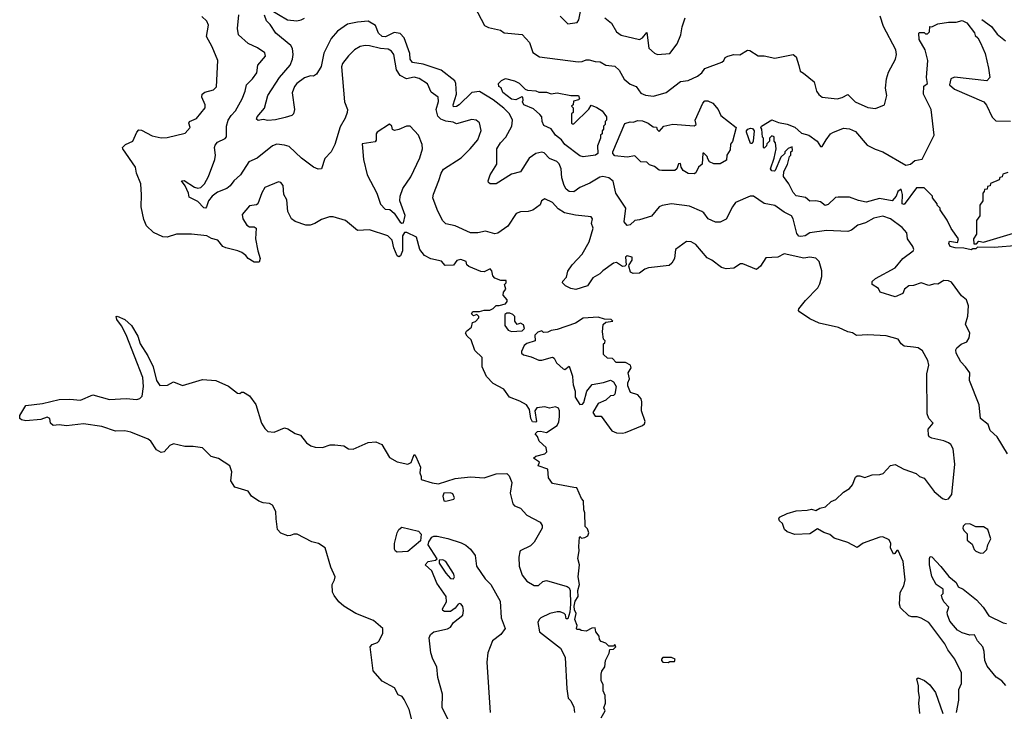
# Model space of a CAD drawing. Extents: x 1966327 to 2147849, y 395140 to 552178.
# Tile 107 of 256: x 1998476 to 2004942, y 474502 to 479044. Entities that reach past the tile are written whole.
import ezdxf

# ---------------------------------------------------------------- set-up
doc = ezdxf.new("R2010")
doc.units = 0

msp = doc.modelspace()

# ---------------------------------------------------------------- linework, layer by layer
at = {"layer": '0CON20XD'}
for points in [[(2001441.4, 479175), (2001528.4, 479005), (2001555, 478992), (2001632.5, 478975), (2001657.3, 478957.3), (2001775, 478946.2), (2001824, 478895), (2001845, 478828.1), (2001889.4, 478799.4), (2002144, 478766), (2002170, 478770), (2002195, 478779.5), (2002215, 478779.1), (2002255, 478768.5), (2002287.8, 478767.8), (2002325, 478746.2), (2002385, 478737.5), (2002413.2, 478713.2), (2002445, 478652.5), (2002485, 478620), (2002525, 478605.5), (2002555, 478560.4), (2002585, 478547.6), (2002637.6, 478542.4), (2002722, 478565), (2002815, 478636.9), (2002865, 478644.8), (2002927.5, 478672.5), (2002956.2, 478693.8), (2002975, 478724.3), (2003087.5, 478765), (2003100, 478775), (2003108.8, 478795), (2003126.7, 478805), (2003165, 478814.6), (2003205, 478813.8), (2003255, 478843.3), (2003270.5, 478840.5), (2003325, 478806.7), (2003365, 478807.1), (2003435, 478790.5), (2003555, 478814.4), (2003575, 478798.8), (2003593.3, 478743.3)], [(2002025, 479067.5), (2002075, 479017.5), (2002136.7, 479025), (2002147, 479043), (2002170, 479155)], [(2000115, 479112.2), (2000235, 479043.1), (2000295, 479036.7), (2000325, 479042.4), (2000346.2, 479053.8)], [(2004258.1, 475281.9), (2004282.5, 475325), (2004291.2, 475365), (2004278, 475485), (2004245, 475557.5), (2004235, 475557.5), (2004222.7, 475537.3), (2004213.4, 475533.4), (2004195.3, 475575), (2004195.4, 475605), (2004185, 475627.5), (2004145, 475647.5), (2004125, 475646), (2004015, 475606), (2003975, 475576.7), (2003915, 475611.2), (2003825, 475638.8), (2003795, 475663.3), (2003756.4, 475676.4), (2003715, 475700), (2003665, 475667.5), (2003566.2, 475663.8), (2003515, 475681.2), (2003497.5, 475695), (2003486.1, 475736.1), (2003465, 475753.3), (2003460, 475765), (2003465, 475776), (2003515, 475801.2), (2003575, 475818), (2003647.7, 475822.3), (2003675, 475830), (2003705, 475820), (2003730, 475835), (2003767.5, 475845), (2003805, 475878.8), (2003835, 475894), (2003885, 475940.8), (2003926, 475965), (2003945, 475988.8), (2003965, 476040), (2003975, 476048.8), (2003992.5, 476047.5), (2004025, 476036.7), (2004074.1, 476055.9), (2004125, 476056.7), (2004145.9, 476064.1), (2004195, 476116.2), (2004225, 476122), (2004281.2, 476091.2), (2004363.9, 476063.9), (2004385, 476043.3), (2004415, 476032.5), (2004480, 475945), (2004535, 475900), (2004555, 475892.5), (2004575, 475897.5), (2004597.5, 475925), (2004616.9, 476125), (2004606, 476225), (2004590, 476255), (2004576.2, 476265), (2004545, 476279.1), (2004466.2, 476295), (2004448.8, 476305), (2004443.8, 476315), (2004441.2, 476355), (2004474.2, 476395), (2004445, 476425.4), (2004435.6, 476455), (2004432.8, 476717.2), (2004446.5, 476775), (2004440.3, 476805), (2004405, 476868.8), (2004375, 476888.8), (2004345, 476893.3), (2004285, 476900), (2004264.5, 476914.5), (2004245, 476946.2), (2004165, 476966.7), (2004045, 476974.3), (2003970.7, 476970.7), (2003945, 476986.7), (2003914.1, 476994.1), (2003852.3, 477022.3), (2003725, 477050), (2003665, 477078.8), (2003597.5, 477125), (2003590, 477135), (2003593.3, 477145), (2003635, 477200), (2003716.4, 477283.6), (2003729.8, 477310.2), (2003742.9, 477357.1), (2003743.5, 477393.5), (2003725.2, 477455.2), (2003705, 477478.8), (2003665.4, 477484.6), (2003625, 477477.3), (2003495, 477507.3), (2003455, 477484.2), (2003375, 477480), (2003340, 477425), (2003315, 477403.8), (2003225, 477440), (2003209.4, 477440.6), (2003165, 477412), (2003115, 477408), (2003085, 477416), (2003021.2, 477465), (2002990.4, 477480.4), (2002915, 477567.8), (2002885, 477585.6), (2002855, 477587.8), (2002782.5, 477535), (2002776.7, 477475), (2002757.5, 477445), (2002740, 477430), (2002605, 477414.2), (2002580, 477405), (2002545, 477380), (2002505, 477376.7), (2002486.7, 477386.7), (2002476.7, 477425), (2002477.5, 477435), (2002498.8, 477465), (2002497.5, 477485), (2002465, 477493.3), (2002453.8, 477485), (2002457.5, 477435), (2002450, 477425), (2002435, 477423.3), (2002395, 477450), (2002375, 477445.7), (2002304.2, 477395), (2002286, 477375), (2002240.4, 477349.6), (2002203.8, 477295), (2002127.6, 477272.4), (2002095, 477277.8), (2002059.4, 477295), (2002041.3, 477315), (2002043, 477327), (2002066.6, 477353.4), (2002075, 477392.9), (2002103.9, 477435), (2002139.2, 477470.8), (2002169.7, 477505), (2002215.5, 477585.5), (2002241.4, 477675), (2002230, 477705), (2002237.8, 477735), (2002228.8, 477748.8), (2002125, 477759.5), (2002052.5, 477775), (2002012.3, 477802.3), (2001975, 477843.8), (2001925, 477866.7), (2001902, 477855), (2001893, 477827), (2001846.1, 477793.9), (2001815.7, 477784.3), (2001765, 477782.9), (2001735, 477772), (2001681.2, 477688.8), (2001615, 477642.2), (2001595, 477637.8), (2001535, 477654.4), (2001485, 477643.6), (2001435, 477644.5), (2001335, 477690), (2001275, 477702.9), (2001252.9, 477725), (2001217.4, 477797.4), (2001189.6, 477875), (2001192.1, 477897.9), (2001227.6, 477987.6), (2001243.5, 478036.5), (2001258.2, 478061.8), (2001375, 478136.9), (2001434.5, 478195), (2001484.5, 478255), (2001505.7, 478315.7), (2001495.7, 478365.7), (2001473, 478383), (2001445, 478387.8), (2001345, 478359.1), (2001321.3, 478371.3), (2001275, 478376.6), (2001240.6, 478390.6), (2001220.7, 478410.7), (2001211, 478455), (2001225, 478506.7), (2001224.4, 478535), (2001178.7, 478568.7), (2001152.7, 478622.7), (2001098.1, 478658.1), (2001065, 478665.3), (2001015, 478654.8), (2000975, 478676.7), (2000950, 478715), (2000932.5, 478815), (2000917.2, 478837.2), (2000895, 478850.9), (2000845, 478853.5), (2000772.6, 478872.6), (2000745, 478874.5), (2000712.1, 478867.9), (2000675, 478845.4), (2000635, 478806.2), (2000595.3, 478755), (2000588.2, 478735), (2000609.6, 478505), (2000627.5, 478455), (2000627.1, 478435), (2000613.6, 478396.4), (2000579.2, 478340.8), (2000546, 478225), (2000521.2, 478175), (2000478.6, 478131.4), (2000456.7, 478065), (2000435, 478061.4), (2000405, 478074.4), (2000325.5, 478135), (2000245, 478210.6), (2000215, 478220.8), (2000165, 478226.7), (2000135, 478215.8), (2000035.9, 478134.1), (1999979.9, 478110.1), (1999925.6, 478024.4), (1999882.7, 477985), (1999858.3, 477951.7), (1999835, 477935.3), (1999775, 477911.2), (1999738.8, 477885), (1999716.1, 477855), (1999702.5, 477815), (1999695, 477806.7), (1999685, 477807.3), (1999645, 477849.6), (1999588, 477878), (1999583.1, 477905), (1999562.1, 477952.1), (1999537.5, 477985), (1999555, 477986.9), (1999624.1, 477944.1), (1999645, 477937.7), (1999665, 477942.5), (1999689.2, 477965), (1999715.7, 478015), (1999757.1, 478125), (1999760.6, 478155), (1999755.2, 478205), (1999759.7, 478220.3), (1999775, 478238.5), (1999825, 478264.6), (1999834.7, 478275.3), (1999832.7, 478345), (1999845, 478384.2), (1999863.8, 478415), (1999892.3, 478445), (1999937.2, 478525), (1999957.2, 478575), (1999964.7, 478615.3), (2000005, 478654.4), (2000032.6, 478695), (2000038.5, 478745), (2000090, 478805), (2000085, 478825.8), (2000038, 478858), (1999975, 478886.6), (1999913.4, 478943.4), (1999905.2, 478985), (1999913.7, 479075)], [(1999767.3, 478602.7), (1999776.2, 478775), (1999738.6, 478865), (1999702.5, 478932.5), (1999715, 479007.5), (1999704.1, 479034.1), (1999672.5, 479065)], [(2004625, 476854.3), (2004623.3, 476875), (2004630.6, 476889.4), (2004658, 476912), (2004695, 476929.2), (2004710, 476955), (2004714.3, 476985), (2004687.1, 477045), (2004702.3, 477097.7), (2004706.4, 477165), (2004693.1, 477205), (2004660.5, 477230.5), (2004595, 477320), (2004575, 477329.4), (2004545, 477330), (2004505, 477307.8), (2004485, 477309.5), (2004445, 477298.9), (2004395, 477315.5), (2004345, 477297.3), (2004315, 477295.7), (2004286.7, 477275), (2004276.2, 477245), (2004225, 477222.9), (2004127.5, 477255), (2004115, 477277.5), (2004074, 477305), (2004074.2, 477325), (2004095, 477344.2), (2004225.2, 477414.8), (2004275.8, 477475), (2004343.4, 477526.6), (2004347.2, 477535), (2004341.6, 477555), (2004306.5, 477605), (2004301.5, 477645), (2004271.7, 477678.3), (2004195, 477736.4), (2004145, 477753.3), (2004085, 477739.5), (2004030.2, 477709.8), (2003980.6, 477695), (2003937.9, 477662.1), (2003915, 477651.9), (2003775, 477659.2), (2003665.4, 477644.6), (2003633.3, 477625), (2003605, 477620), (2003593.2, 477623.2), (2003579.7, 477639.7), (2003556, 477735), (2003544.4, 477755), (2003495, 477780.4), (2003435, 477822.9), (2003365, 477837.5), (2003295, 477885.7), (2003272.5, 477885), (2003177.2, 477842.8), (2003155.6, 477815), (2003115, 477733.3), (2003075, 477713.3), (2003045, 477714.4), (2002996.2, 477735), (2002968.1, 477775), (2002955, 477784.5), (2002875, 477818.9), (2002755.9, 477834.1), (2002695.5, 477824.5), (2002674.2, 477815), (2002625, 477754.5), (2002545, 477729.4), (2002515, 477725.8), (2002485, 477696.7), (2002465, 477692.5), (2002446.1, 477716.1), (2002455.6, 477805), (2002389.5, 477905), (2002373, 477983), (2002345, 478004.4), (2002305, 478013.5), (2002285, 478010.5), (2002220.8, 477969.2), (2002155, 477941.2), (2002115, 477913.4), (2002085, 477915.3), (2002065, 477930.7), (2002050.6, 477955), (2002034.8, 478005), (2002032.5, 478065), (2002017.4, 478097.4), (2002002.4, 478112.4), (2001955, 478132.7), (2001919.3, 478169.3), (2001905, 478174.6), (2001864.3, 478165), (2001821.8, 478135), (2001765, 478043.6), (2001705, 478028.9), (2001605, 477965.5), (2001565.6, 477965.6), (2001554.2, 477974.2), (2001552, 477985), (2001564.3, 478025), (2001608.6, 478095), (2001609.7, 478195), (2001634, 478235), (2001667.2, 478272.8), (2001707.5, 478345), (2001711.4, 478385), (2001692.1, 478425), (2001655, 478463.2), (2001585, 478516.6), (2001495, 478571.6), (2001444.8, 478565.2), (2001361.2, 478485), (2001345, 478473.4), (2001325, 478472.2), (2001321.8, 478485), (2001343.6, 478555), (2001340.2, 478625), (2001332.6, 478642.6), (2001243.2, 478713.3), (2001125, 478750.8), (2001055, 478762.9), (2001039.2, 478785), (2001037.5, 478822.5), (2001001.5, 478925), (2000975, 478952), (2000935, 478958.7), (2000877.8, 478932.2), (2000855, 478932.8), (2000831.7, 478955), (2000813.2, 479005), (2000765, 479034.2), (2000695, 479028.5), (2000629.1, 479015), (2000562.3, 478967.7), (2000520.6, 478919.4), (2000473.9, 478825), (2000455, 478736.7), (2000424, 478685), (2000405, 478672.5), (2000384.2, 478674.2), (2000345, 478662.1), (2000295.4, 478625), (2000279.3, 478605), (2000263.9, 478563.9), (2000280, 478455), (2000273.3, 478425), (2000262.5, 478415), (2000219.3, 478400.7), (2000155, 478386.2), (2000105, 478381.2), (2000075, 478388.6), (2000042, 478382), (2000031.5, 478391.5), (2000034.6, 478405.4), (2000082.5, 478462.5), (2000104.3, 478545), (2000182.1, 478665), (2000250.7, 478745), (2000267.3, 478785), (2000272, 478815), (2000267.1, 478855), (2000256.1, 478875), (2000156.9, 478955), (2000121.2, 479011.2), (2000095.9, 479035.9), (2000084.2, 479074.2)], [(2002319.2, 479055), (2002361.8, 479021.8), (2002395.8, 478965), (2002425, 478941.9), (2002545, 478913.8), (2002565.4, 478924.6), (2002595, 478960), (2002606.6, 478856.6), (2002645, 478824), (2002665, 478816), (2002745, 478821.2), (2002793.8, 478885), (2002818, 478945), (2002826.1, 478996.1), (2002846, 479055)], [(2004725, 477532.5), (2004675, 477542.5), (2004620, 477545), (2004586.7, 477555), (2004577.5, 477575), (2004581.7, 477588.3), (2004635, 477580), (2004640, 477605), (2004593, 477673), (2004567, 477727), (2004520, 477795), (2004520, 477805), (2004500, 477825), (2004500, 477835), (2004470, 477875), (2004470, 477885), (2004415, 477940), (2004365, 477940), (2004285, 477830), (2004270, 477835), (2004272.5, 477895), (2004265, 477930), (2004242.5, 477915), (2004232.5, 477885), (2004205.9, 477854.1), (2004121.4, 477868.6), (2004035, 477845.8), (2003985, 477856), (2003925, 477877.5), (2003850.9, 477879.1), (2003833.5, 477876.5), (2003785, 477830.8), (2003765, 477824.2), (2003735, 477848), (2003705, 477854), (2003665, 477852), (2003635, 477876.7), (2003575, 477886.2), (2003555, 477908.8), (2003526.7, 477966.7), (2003492.5, 478015), (2003493, 478047), (2003517, 478093), (2003530, 478145), (2003540, 478155), (2003540, 478175), (2003550, 478185), (2003548.3, 478208.3), (2003521.7, 478198.3), (2003500, 478175), (2003500, 478165), (2003475, 478140), (2003437, 478053), (2003431.7, 478048.3), (2003415, 478050.8), (2003406.2, 478065), (2003430, 478135), (2003442.5, 478195), (2003440, 478235), (2003430, 478245), (2003430, 478275), (2003415, 478280), (2003400, 478265), (2003400, 478245), (2003381.7, 478228.3), (2003380, 478215), (2003365, 478200), (2003360, 478205), (2003360, 478265), (2003353, 478273), (2003350, 478325), (2003342.5, 478335), (2003347.5, 478345), (2003415, 478386.7), (2003457.7, 478367.7), (2003515, 478358), (2003565, 478338.8), (2003609.3, 478299.3), (2003657.5, 478285), (2003713.3, 478245), (2003735, 478210), (2003745, 478210), (2003771.2, 478255), (2003801.2, 478295), (2003815, 478304), (2003885, 478332.2), (2003925, 478327.8), (2003965, 478308.6), (2004040.6, 478220.6), (2004092.5, 478192.5), (2004145, 478175.6), (2004295, 478088), (2004325.8, 478094.2), (2004355, 478118.8), (2004401.7, 478128.3), (2004480, 478285), (2004462, 478455), (2004412, 478555), (2004413.6, 478606.4), (2004436.7, 478625), (2004430, 478665), (2004440, 478775), (2004422.5, 478845), (2004383, 478913), (2004380, 478955), (2004385, 478960), (2004415, 478960), (2004425, 478950), (2004438.3, 478951.7), (2004450, 478965), (2004451.7, 478998.3), (2004465, 478997.5), (2004505, 479017.5), (2004575, 479027.5), (2004625, 479027.5), (2004665, 479037.5), (2004695, 479022.5), (2004745, 478956.7), (2004750.8, 478940.8), (2004768, 478925), (2004785, 478892.5), (2004815, 478822.5), (2004838.6, 478725), (2004845.7, 478665), (2004827.7, 478642.3), (2004615, 478666.7), (2004590, 478655), (2004582.5, 478615), (2004615, 478586.7), (2004806.7, 478505), (2004825, 478483.3), (2004863, 478403), (2004885, 478379.4), (2004982, 478378)], [(2003593.3, 478743.3), (2003600, 478705), (2003623, 478693), (2003692.5, 478635), (2003708.8, 478575), (2003722.6, 478552.6), (2003744.6, 478534.6), (2003845, 478523.8), (2003877.7, 478532.3), (2003915, 478553.3), (2003963.3, 478505), (2004045, 478466.9), (2004095, 478461.4), (2004155.8, 478484.2), (2004169.2, 478545), (2004161.8, 478595), (2004167.7, 478655), (2004181.5, 478698.5), (2004227.5, 478785), (2004233.9, 478815), (2004229.7, 478845), (2004148.2, 478998.2), (2004126.3, 479066.3)], [(2004795, 479045.4), (2004858.2, 478998.1), (2004895, 478949.6), (2004949.5, 478905)], [(2002175, 478144), (2002155, 478150), (2002056.2, 478225), (2002034, 478254), (2001994.3, 478285), (2001966.8, 478326.8), (2001918.3, 478348.3), (2001906.7, 478375), (2001903.8, 478405), (2001892, 478422), (2001848.8, 478458.8), (2001786.7, 478485), (2001777.5, 478505), (2001782.5, 478515), (2001780, 478535), (2001773, 478537), (2001733, 478517), (2001705, 478522.5), (2001649.2, 478565), (2001637, 478597), (2001622.5, 478605), (2001620, 478625), (2001640, 478645), (2001665, 478656.7), (2001725, 478642.5), (2001755, 478627.5), (2001795, 478587.5), (2001810.7, 478580.7), (2001865, 478576.7), (2001885, 478567.5), (2001935, 478567.5), (2001965, 478557.5), (2002005, 478563.3), (2002095, 478546.7), (2002145, 478546), (2002152.5, 478525), (2002145, 478517.5), (2002111.7, 478508.3), (2002110, 478485), (2002100, 478475), (2002110, 478465), (2002110, 478435), (2002100, 478425), (2002100, 478365), (2002105, 478360), (2002115, 478360), (2002213, 478457), (2002228.3, 478481.7), (2002265, 478468), (2002300, 478445), (2002330, 478405), (2002330, 478385), (2002320, 478375), (2002320, 478355), (2002310, 478345), (2002310, 478325), (2002300, 478315), (2002300, 478295), (2002290, 478285), (2002290, 478265), (2002270, 478215), (2002272.5, 478165), (2002255.9, 478154.1), (2002175, 478144)], [(2002295, 474460), (2002320, 474505), (2002312.5, 474525), (2002322.5, 474555), (2002320, 474605), (2002307, 474637), (2002306.4, 474676.4), (2002293.3, 474705), (2002293.3, 474745), (2002297.5, 474765), (2002317.5, 474795), (2002322.5, 474835), (2002347, 474883), (2002351.7, 474908.3), (2002375, 474910), (2002390, 474925), (2002385, 474940), (2002375, 474930), (2002345, 474930), (2002325, 474950), (2002295, 474960), (2002283, 474973), (2002280, 474995), (2002260, 475025), (2002255, 475050), (2002233, 475047), (2002195, 475027.5), (2002163, 475033), (2002155, 475040), (2002135, 475040), (2002132.5, 475045), (2002137.5, 475065), (2002121.2, 475105), (2002130, 475145), (2002118.8, 475168.8), (2002117.7, 475192.3), (2002124.1, 475225.9), (2002143, 475257), (2002140, 475295), (2002152.5, 475335), (2002144, 475385), (2002151.2, 475465), (2002142, 475505), (2002150, 475555), (2002146.7, 475585), (2002152.5, 475645), (2002155, 475650), (2002165, 475640), (2002187, 475643), (2002206.4, 475653.6), (2002212.5, 475675), (2002205, 475700), (2002190, 475715), (2002187.5, 475805), (2002180, 475825), (2002177.5, 475885), (2002165, 475900), (2002135, 475970), (2002115, 475972.5), (2001975, 475997.5), (2001947.5, 476035), (2001943, 476093), (2001880, 476115), (2001888.3, 476138.3), (2001850, 476165), (2001865, 476177.5), (2001925, 476192.5), (2001937.5, 476205), (2001932.5, 476235), (2001887, 476277), (2001877, 476307), (2001860, 476325), (2001875, 476340), (2001895, 476342.5), (2001935, 476332.5), (2002005, 476380), (2002016.4, 476403.6), (2002020, 476435), (2002020, 476475), (2002013, 476493), (2001995, 476502.5), (2001955, 476492.5), (2001925, 476501.2), (2001872.5, 476495), (2001857.5, 476475), (2001870, 476405), (2001865, 476400), (2001843.6, 476403.6), (2001833.3, 476425), (2001823.3, 476485), (2001803.9, 476513.9), (2001759.5, 476539.5), (2001692.5, 476565), (2001655, 476616.7), (2001583.9, 476653.9), (2001540.7, 476700.7), (2001513.6, 476763.6), (2001512.5, 476825), (2001465, 476872.5), (2001440.7, 476940.7), (2001413.3, 476965), (2001402.5, 476985), (2001410.7, 476999.3), (2001442.5, 477025), (2001450, 477055), (2001468.3, 477061.7), (2001490, 477085), (2001490, 477095), (2001478.3, 477108.3), (2001455, 477100), (2001441.7, 477111.7), (2001451.7, 477128.3), (2001495, 477127.5), (2001525, 477136.7), (2001563, 477137), (2001585, 477147.5), (2001604.1, 477165.9), (2001623.6, 477166.4), (2001665, 477177.5), (2001677, 477193), (2001677.5, 477205), (2001650, 477235), (2001652.5, 477255), (2001667.5, 477275), (2001660, 477305), (2001670, 477315), (2001670, 477330), (2001635, 477330), (2001595, 477346.7), (2001582.3, 477362.3), (2001576.7, 477395), (2001565, 477406.7), (2001525, 477387.5), (2001505, 477390), (2001425, 477423.3), (2001412.5, 477435), (2001406.7, 477455), (2001371.7, 477468.3), (2001347, 477463), (2001325, 477432), (2001269.4, 477429.4), (2001245, 477457.8), (2001175, 477473.5), (2001135, 477495.8), (2001104.4, 477534.4), (2001081.2, 477615), (2001017, 477647), (2001003.6, 477646.4), (2000988.8, 477625), (2000988.8, 477525), (2000976.1, 477493.9), (2000965, 477487.5), (2000953.9, 477493.9), (2000932.5, 477545), (2000920.8, 477595), (2000893.9, 477623.9), (2000773, 477663), (2000695, 477660), (2000614.4, 477724.4), (2000535, 477749.4), (2000510.3, 477749.7), (2000457.7, 477732.3), (2000414.3, 477705.7), (2000382.5, 477695), (2000355, 477693.8), (2000285, 477719.6), (2000260, 477735), (2000237.1, 477785), (2000230.5, 477860.5), (2000210, 477895), (2000206.2, 477955), (2000190, 477975), (2000175, 477980), (2000085, 477941.2), (2000065, 477906.7), (2000040, 477835), (2000031.2, 477828.8), (1999985, 477822.5), (1999936.2, 477765), (1999941.4, 477735), (1999968.1, 477695), (1999985, 477683.5), (2000015, 477682.5), (2000028, 477675), (2000023.4, 477605), (2000038.9, 477525), (2000055.7, 477475), (2000048.3, 477451.7), (2000015, 477451.2), (1999976.7, 477475), (1999961.2, 477495), (1999934.4, 477514.4), (1999907, 477527), (1999828.8, 477545), (1999810, 477555), (1999776.7, 477595), (1999735, 477606.9), (1999705, 477624.4), (1999604.3, 477634.3), (1999505, 477635.8), (1999445, 477616.2), (1999415, 477617.1), (1999355, 477646.2), (1999309.1, 477689.1), (1999291.8, 477731.8), (1999272.5, 477815), (1999276.5, 477893.5), (1999271.1, 477965), (1999243.1, 478035), (1999236.8, 478075), (1999152.5, 478195), (1999150.8, 478205), (1999170.8, 478225), (1999219.6, 478245), (1999245, 478306.2), (1999258.8, 478321.2), (1999275, 478319.2), (1999345, 478280), (1999405, 478267.8), (1999445, 478269.2), (1999562.3, 478297.7), (1999596, 478335), (1999586.7, 478365), (1999590.5, 478375), (1999635.6, 478394.4), (1999693.8, 478465), (1999694.3, 478485), (1999671.4, 478535), (1999673.8, 478555), (1999692.4, 478567.6), (1999747.9, 478582.1), (1999767.3, 478602.7)], [(2002905, 478031.2), (2002865, 478033.8), (2002833.6, 478053.6), (2002820, 478075), (2002815, 478100), (2002801.7, 478098.3), (2002790, 478065), (2002777, 478053), (2002693, 478053), (2002675, 478056.2), (2002645, 478078.8), (2002611.7, 478091.7), (2002595, 478108.8), (2002555, 478111.2), (2002515, 478150), (2002465, 478140), (2002385, 478148.8), (2002370, 478165), (2002370, 478175), (2002448.8, 478361.2), (2002483.6, 478373.6), (2002505, 478370), (2002535, 478380.8), (2002565, 478378.6), (2002602.5, 478365), (2002635, 478340), (2002658.3, 478338.3), (2002661.7, 478321.7), (2002675, 478310), (2002706.4, 478343.6), (2002765, 478358.6), (2002905, 478347.5), (2002917.5, 478355), (2002912.5, 478385), (2002961.2, 478495), (2002975, 478510), (2002995, 478511.2), (2003026.7, 478495), (2003063.3, 478455), (2003080, 478415), (2003180, 478335), (2003157, 478243), (2003143, 478227), (2003141.7, 478188.3), (2003120, 478155), (2003118.3, 478121.7), (2003075, 478097.5), (2003035, 478097.5), (2003005, 478110), (2002995, 478130), (2002990, 478145), (2002968.3, 478168.3), (2002961.7, 478168.3), (2002957.5, 478095), (2002933.3, 478075), (2002915, 478037.5), (2002905, 478031.2)], [(2000985, 477707.5), (2000995, 477710), (2001007.3, 477757.3), (2000971.2, 477855), (2000973.9, 477883.9), (2000991.4, 477935), (2001045, 478011.2), (2001102.8, 478137.2), (2001121.4, 478195), (2001119.2, 478225), (2001093.8, 478285), (2001040, 478345), (2001015, 478345.6), (2000965, 478322.5), (2000937, 478317), (2000923.6, 478323.6), (2000920, 478345), (2000905, 478356.7), (2000822.5, 478305), (2000816.7, 478295), (2000816.4, 478253.6), (2000809.2, 478240.8), (2000725, 478228.8), (2000733.5, 478125), (2000757.5, 478025), (2000820, 477905), (2000845, 477832.5), (2000875, 477800), (2000906.4, 477796.4), (2000935, 477772.5), (2000975, 477713.3), (2000985, 477707.5)], [(2003285, 478230), (2003275, 478230), (2003247.5, 478305), (2003247.5, 478315), (2003256.7, 478325), (2003275, 478332), (2003288.8, 478328.8), (2003298.8, 478315), (2003292.5, 478245), (2003285, 478230)], [(2004965, 478040), (2004931.7, 478028.3), (2004928.3, 478011.7), (2004911.7, 478008.3), (2004908.3, 477991.7), (2004851.7, 477968.3), (2004848.3, 477951.7), (2004831.7, 477948.3), (2004828.3, 477931.7), (2004811.7, 477928.3), (2004810, 477915), (2004800, 477905), (2004800, 477855), (2004780, 477825), (2004780, 477755), (2004760, 477725), (2004760, 477635), (2004740, 477605), (2004741.7, 477571.7), (2004758.3, 477571.7), (2004775, 477590), (2004805, 477582.5), (2005025, 477647.5)], [(2005035, 477560), (2004875, 477547.5), (2004765, 477550), (2004755, 477540), (2004735, 477540), (2004725, 477532.5)], [(2001051.2, 474445), (2001033.3, 474515), (2001000.7, 474580.7), (2000988.3, 474598.3), (2000960.7, 474610.7), (2000935.9, 474655.9), (2000855, 474700), (2000797, 474767), (2000776.7, 474925), (2000789.3, 474940.7), (2000825, 474953.3), (2000836.2, 474965), (2000861.2, 475015), (2000860, 475045), (2000799.3, 475099.3), (2000683.3, 475145), (2000605, 475192.9), (2000571.4, 475221.4), (2000541.7, 475261.7), (2000528.8, 475285), (2000526.7, 475335), (2000543.8, 475365), (2000546.2, 475385), (2000518.6, 475448.6), (2000482.5, 475575), (2000437.5, 475605), (2000394.5, 475614.5), (2000297.5, 475665), (2000275, 475665.8), (2000255, 475655.7), (2000235.5, 475654.5), (2000191.5, 475671.5), (2000169.1, 475695), (2000159.4, 475765), (2000157.5, 475815), (2000135, 475856), (2000115, 475867.5), (2000075, 475871.9), (2000045, 475882.5), (1999998.1, 475915), (1999975, 475948.5), (1999888.8, 475975), (1999862, 476015), (1999869.1, 476075), (1999854.6, 476114.6), (1999781.2, 476161.2), (1999733.8, 476175), (1999675, 476231.8), (1999615, 476240.9), (1999560.2, 476240.2), (1999485, 476258.1), (1999461.7, 476248.3), (1999425, 476205.7), (1999405, 476202.5), (1999375, 476218.6), (1999337.8, 476275), (1999320.2, 476290.2), (1999206.2, 476336.2), (1999165, 476344.4), (1999105, 476342.7), (1999015, 476372.3), (1998895, 476390), (1998782.6, 476377.4), (1998735, 476382.9), (1998695, 476379.2), (1998678.8, 476395), (1998673.3, 476425), (1998655, 476433.8), (1998615, 476417.5), (1998515, 476410.6), (1998486.4, 476416.4), (1998475.5, 476425.5), (1998475.5, 476445), (1998515, 476510), (1998625.9, 476524.1), (1998735, 476549.1), (1998805, 476552.2), (1998875, 476545.6), (1998955, 476580), (1999065, 476550), (1999175, 476556.5), (1999245, 476550), (1999265, 476556), (1999279.3, 476570.7), (1999288.2, 476635), (1999283.5, 476695), (1999175.7, 476975), (1999143.2, 477033.2), (1999114, 477075), (1999110, 477095), (1999115, 477096.7), (1999165, 477075.8), (1999208.9, 477035), (1999251.1, 476965), (1999267.1, 476915), (1999317.1, 476837.1), (1999352.2, 476765), (1999375, 476674.3), (1999395, 476642.1), (1999447.1, 476642.9), (1999485, 476666.7), (1999545, 476640.6), (1999675, 476680.6), (1999764.6, 476674.6), (1999846.4, 476636.4), (1999905, 476591.2), (1999921.7, 476588.3), (1999932, 476598), (1999945, 476597.5), (1999985, 476573.5), (2000027.1, 476517.1), (2000063.9, 476395), (2000085, 476359.5), (2000105, 476339.6), (2000147.5, 476335), (2000215, 476363.3), (2000236.9, 476356.9), (2000285, 476325.6), (2000320, 476315), (2000359.2, 476265), (2000388, 476245), (2000415, 476237.3), (2000465, 476233.8), (2000515, 476250.9), (2000545, 476252.5), (2000605, 476245.6), (2000635, 476226), (2000665, 476224.2), (2000765, 476266.5), (2000815, 476270.6), (2000853.3, 476255), (2000905, 476169.2), (2000955, 476140.6), (2001025, 476125.6), (2001046.2, 476135), (2001065, 476187.5), (2001076.7, 476175), (2001106.7, 476105), (2001103, 476067), (2001112.5, 476045), (2001112.5, 476025), (2001185, 476002), (2001225, 475996), (2001335, 476030.6), (2001435, 476042.2), (2001525, 476036.2), (2001605, 476061.1), (2001673.6, 476063.6), (2001689.1, 476049.1), (2001706.7, 476005), (2001696.2, 475935), (2001715, 475863.8), (2001725, 475851.2), (2001765, 475836.2), (2001805, 475789.4), (2001893.3, 475745), (2001907, 475723), (2001906.7, 475705), (2001855, 475612.5), (2001830.7, 475589.3), (2001763.3, 475556.7), (2001760, 475550), (2001753.5, 475515), (2001755.4, 475455.4), (2001776, 475395), (2001805, 475357.5), (2001855, 475327.5), (2001881.7, 475328.3), (2001910, 475355), (2001935, 475360), (2002071.7, 475321.7), (2002083, 475313), (2002090, 475295), (2002092.5, 475205), (2002087.7, 475152.3), (2002075, 475110), (2002065, 475110), (2002060, 475135), (2002051.2, 475145), (2002025, 475155.4), (2002005.4, 475155.4), (2001958, 475145), (2001898.8, 475115), (2001886.2, 475105), (2001878.8, 475085), (2001890, 475025), (2002026.4, 474916.4), (2002050, 474875), (2002056.7, 474855), (2002068.8, 474648.8), (2002078.3, 474588.3), (2002095, 474570), (2002115, 474530), (2002120, 474495)], [(2001705, 476996.7), (2001775, 477000), (2001790, 477015), (2001785, 477040), (2001765, 477050), (2001741.7, 477041.7), (2001727.5, 477065), (2001726.7, 477095), (2001715, 477107.5), (2001695, 477117.5), (2001675, 477117.5), (2001661.7, 477108.3), (2001662.5, 477035), (2001682.5, 477005), (2001705, 476996.7)], [(2002435, 476327.5), (2002455, 476332.5), (2002565, 476378.8), (2002579.1, 476390.9), (2002584.2, 476405), (2002560, 476475), (2002561.2, 476535), (2002556.2, 476555), (2002535, 476580), (2002487.5, 476595), (2002468.3, 476638.3), (2002468.3, 476658.3), (2002480, 476685), (2002472.5, 476725), (2002491.7, 476758.3), (2002487.5, 476775), (2002455, 476792.5), (2002393, 476793), (2002368.3, 476818.3), (2002335, 476820), (2002310, 476845), (2002310, 476915), (2002318.3, 476921.7), (2002320, 476935), (2002310, 476945), (2002303.3, 476995), (2002307, 477043), (2002325, 477057.5), (2002370, 477065), (2002360, 477075), (2002315, 477078), (2002275, 477090), (2002176.1, 477083.9), (2002125, 477051.2), (2002005, 477010), (2001965, 477002.5), (2001945, 476992.5), (2001915, 476990), (2001905, 477000), (2001878.3, 476991.7), (2001858.3, 476971.7), (2001860, 476935), (2001805, 476917.5), (2001787.5, 476905), (2001770, 476865), (2001770, 476855), (2001785, 476843.8), (2001835, 476830), (2001885, 476807.5), (2001905, 476807.5), (2001975, 476826.7), (2001985, 476820), (2002000.7, 476790.7), (2002045, 476750), (2002055, 476747.5), (2002085, 476767.5), (2002105, 476702.5), (2002108.3, 476668.3), (2002109.5, 476645), (2002123.8, 476605), (2002123.8, 476565), (2002155, 476517.5), (2002171.7, 476518.3), (2002180.7, 476529.3), (2002200, 476605), (2002235, 476647.5), (2002309.3, 476660.7), (2002355, 476676.7), (2002375, 476666.7), (2002392.5, 476635), (2002383.3, 476585), (2002375, 476576.7), (2002355, 476573.8), (2002325, 476545.7), (2002275, 476523.8), (2002240, 476465), (2002255, 476440), (2002295, 476440), (2002365, 476343.3), (2002395, 476330), (2002435, 476327.5)], [(2004962.8, 476192.8), (2004894.4, 476305), (2004848, 476345), (2004835.5, 476385.5), (2004786.2, 476425), (2004775.6, 476515), (2004712.5, 476675), (2004714.3, 476725), (2004687.1, 476765), (2004656.1, 476796.1), (2004625, 476854.3)], [(2001275, 475882.9), (2001326.2, 475895), (2001330, 475905), (2001319.5, 475929.5), (2001305, 475936.2), (2001260, 475935), (2001254.2, 475915.8), (2001258.8, 475895), (2001262, 475885), (2001275, 475882.9)], [(2004785, 475540), (2004805, 475543.3), (2004827.5, 475565), (2004833.8, 475595), (2004853.3, 475635), (2004832.5, 475695), (2004805, 475712.5), (2004755, 475712.5), (2004715, 475732.5), (2004685, 475730), (2004671.7, 475718.3), (2004670, 475705), (2004675, 475690), (2004697, 475667), (2004697.5, 475625), (2004730, 475600), (2004743.8, 475565), (2004755, 475553.3), (2004785, 475540)], [(2000955, 475547.6), (2000943.8, 475553.8), (2000937.7, 475567.7), (2000936.2, 475605), (2000955.3, 475675), (2000965.4, 475695), (2000985, 475711.5), (2001095, 475685.9), (2001112.7, 475665), (2001108, 475622), (2001025, 475551.1), (2000955, 475547.6)], [(2001305, 474417.5), (2001250.7, 474525), (2001252.5, 474615), (2001221.5, 474725), (2001214.4, 474795), (2001188.1, 474845), (2001176, 474885), (2001164.3, 474984.3), (2001173.9, 475006.1), (2001195, 475023.3), (2001285, 475044.7), (2001304.3, 475055), (2001324.5, 475085.5), (2001385, 475134), (2001390.8, 475165), (2001385, 475190), (2001375, 475206.7), (2001365, 475210), (2001355, 475206.7), (2001335, 475180), (2001305, 475156.7), (2001265, 475157.5), (2001253.3, 475163.3), (2001252.5, 475175), (2001279.5, 475220.5), (2001276.7, 475255), (2001214.6, 475344.6), (2001182, 475425), (2001137.5, 475465), (2001157.5, 475485), (2001206.2, 475493.8), (2001217.5, 475502.5), (2001157.5, 475595), (2001161.4, 475615), (2001182.3, 475645), (2001195, 475652.4), (2001217.1, 475652.9), (2001287.2, 475637.2), (2001375, 475608), (2001405, 475593), (2001435.9, 475565.9), (2001465.6, 475525), (2001476.5, 475455), (2001531.4, 475371.4), (2001568.9, 475335), (2001631.8, 475225), (2001638.2, 475115), (2001664, 475045), (2001635, 475006.9), (2001580.8, 474965), (2001550.9, 474885), (2001543.5, 474825), (2001565.7, 474495)], [(2001325, 475371.2), (2001330, 475385), (2001325, 475406.2), (2001274, 475485), (2001255, 475495.7), (2001230, 475495), (2001231.2, 475475), (2001275, 475408.8), (2001305, 475374.2), (2001325, 475371.2)], [(2004952.3, 474672.3), (2004925, 474703.1), (2004887.3, 474727.3), (2004828.1, 474798.1), (2004814.4, 474835), (2004808.8, 474895), (2004799.7, 474925), (2004765.5, 474965), (2004745, 475003.3), (2004715, 475002.5), (2004665, 475018.1), (2004635, 475035.6), (2004608.8, 475065), (2004584.7, 475095), (2004568.6, 475135), (2004566.4, 475153.6), (2004577, 475187), (2004545, 475220), (2004532.5, 475245), (2004530, 475265), (2004540, 475275), (2004540, 475305), (2004495, 475334), (2004465, 475386.7), (2004450.4, 475465), (2004449.4, 475505), (2004455, 475518.8), (2004465, 475516), (2004525, 475452.9), (2004577.3, 475387.3), (2004625, 475347.5), (2004639.5, 475319.5), (2004670.8, 475305), (2004759.1, 475235), (2004803.8, 475185), (2004839.7, 475129.7), (2004935, 475082), (2004955, 475078)], [(2004628, 474495), (2004643.8, 474575), (2004643.8, 474645), (2004661.2, 474685), (2004661.2, 474755), (2004616, 474845), (2004571.4, 474905), (2004550, 474945), (2004445, 475086), (2004395, 475114.2), (2004368.3, 475121.7), (2004335, 475121.4), (2004315, 475130), (2004260.9, 475180.9), (2004252.7, 475205), (2004258.1, 475281.9)], [(2002735, 474822.5), (2002745, 474830), (2002775, 474830), (2002780, 474845), (2002755, 474856.2), (2002700, 474855), (2002690, 474845), (2002690, 474835), (2002700, 474825), (2002735, 474822.5)], [(2004386.7, 474486.7), (2004380.9, 474555), (2004385.6, 474595), (2004377.3, 474632.7), (2004378.3, 474668.3), (2004366.7, 474715), (2004375, 474721.2), (2004416.7, 474705), (2004452, 474675), (2004490.8, 474625), (2004538.3, 474488.3)]]:
    msp.add_lwpolyline(points, dxfattribs=at)

doc.saveas('drawing.dxf')
